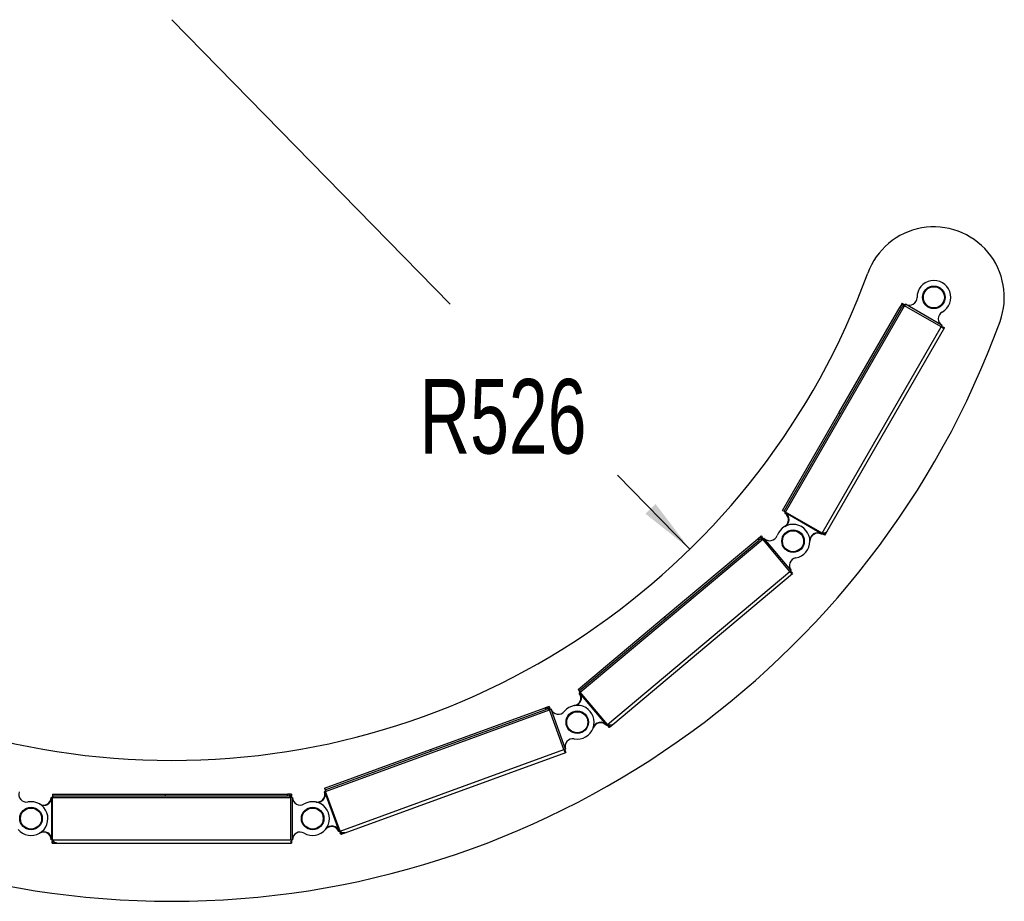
# Model space of a CAD drawing. Header units: millimetres. Extents: x 5 to 415, y 2 to 292.
# Tile 3 of 82: x 151 to 186, y 62 to 93. Entities that reach past the tile are written whole.
import ezdxf

# ---------------------------------------------------------------- set-up
doc = ezdxf.new("R2010")
doc.units = ezdxf.units.MM
doc.layers.add('CONTORNI', color=7, linetype='Continuous', lineweight=35)
doc.styles.add('SLDTEXTSTYLE1', font='TXT', dxfattribs={"width": 0.7})
doc.dimstyles.new('SLDDIMSTYLE2', dxfattribs={"dimtxt": 3.351389, "dimasz": 2, "dimexe": 0, "dimexo": 0.0625, "dimgap": 0.837847, "dimtad": 0, "dimtih": 1, "dimtoh": 1, "dimdec": 1, "dimlfac": 20, "dimrnd": 1e-09, "dimzin": 12, "dimdsep": 46, "dimtxsty": 'SLDTEXTSTYLE1', "dimsah": 1, "dimcen": 0, "dimadec": 0, "dimazin": 3, "dimtfac": 1, "dimtdec": 1, "dimtofl": 0, "dimtmove": 0, "dimatfit": 3, "dimfxl": 0, "dimfrac": 2, "dimtolj": 1, "dimtzin": 12, "dimarcsym": 0})

# ---------------------------------------------------------------- blocks, each defined once
blk = doc.blocks.new('_D_4')
at = {"layer": 'CONTORNI', "color": 7}
for p, q in [((156.695, 92.861), (166.583, 82.758)), ((175.091, 74.065), (172.52, 76.692))]:
    blk.add_line(p, q, dxfattribs=at)
blk.add_solid([(175.091, 74.065), (173.87, 75.67), (173.513, 75.32)], dxfattribs=at)
at = {"layer": 'CONTORNI', "color": 7, "insert": (165.497, 80.103), "char_height": 2.6458, "attachment_point": 1, "style": 'SLDTEXTSTYLE1'}
blk.add_mtext('R526', dxfattribs=at)

msp = doc.modelspace()

# ---------------------------------------------------------------- linework, layer by layer
at = {"color": 7, "linetype": 'Continuous', "lineweight": 25}
for p, q in [((178.486, 75.3813), (182.7168, 82.7054)), ((180.3829, 78.905), (182.5529, 82.6615)), ((180.4349, 78.875), (182.6048, 82.6315)), ((182.6279, 82.7914), (182.5529, 82.6615)), ((182.6048, 82.6315), (182.5529, 82.6615)), ((182.6279, 82.7914), (182.6799, 82.7614)), ((182.6799, 82.7614), (182.6607, 82.7282)), ((182.7468, 82.7573), (182.7168, 82.7054)), ((184.0157, 81.9551), (182.7168, 82.7054)), ((184.0457, 82.007), (182.7468, 82.7573)), ((179.7849, 74.631), (184.0157, 81.9551)), ((179.9639, 74.7009), (184.1346, 81.921)), ((184.0157, 81.9551), (184.0457, 82.007)), ((184.0826, 81.951), (184.1346, 81.921)), ((178.3821, 75.4413), (180.3829, 78.905)), ((178.4341, 75.4113), (180.4349, 78.875)), ((180.3829, 78.905), (180.4349, 78.875)), ((178.3821, 75.4413), (178.4341, 75.4113)), ((178.478, 75.3674), (178.4565, 75.4052)), ((178.463, 75.3414), (178.4712, 75.3555)), ((178.5477, 75.2925), (178.463, 75.3414)), ((178.486, 75.3813), (178.471, 75.3553)), ((178.471, 75.3553), (178.4798, 75.3503)), ((179.7612, 74.6101), (178.4798, 75.3503)), ((179.7849, 74.631), (178.486, 75.3813)), ((177.6213, 74.5306), (177.5064, 74.4342)), ((177.6213, 74.5306), (177.6599, 74.4846)), ((177.6599, 74.4846), (177.6305, 74.46)), ((179.7619, 74.5911), (179.6772, 74.64)), ((179.7612, 74.6101), (179.7699, 74.605)), ((179.7699, 74.605), (179.7619, 74.5911)), ((179.7699, 74.605), (179.7849, 74.631)), ((179.8288, 74.5871), (179.8369, 74.601)), ((179.8808, 74.5571), (179.8288, 74.5871)), ((179.8369, 74.601), (179.8888, 74.571)), ((179.8808, 74.5571), (179.8888, 74.571)), ((179.8888, 74.571), (179.9639, 74.7009)), ((171.1952, 68.9835), (177.6754, 74.4194)), ((174.1827, 71.6461), (177.5064, 74.4342)), ((174.2212, 71.6001), (177.5449, 74.3882)), ((177.5449, 74.3882), (177.5064, 74.4342)), ((177.7214, 74.4579), (177.6754, 74.4194)), ((178.6394, 73.2701), (177.6754, 74.4194)), ((178.6854, 73.3087), (177.7214, 74.4579)), ((172.1592, 67.8343), (178.6394, 73.2701)), ((172.3513, 67.8387), (178.7395, 73.1975)), ((178.6394, 73.2701), (178.6854, 73.3087)), ((178.701, 73.2435), (178.7395, 73.1975)), ((171.1181, 69.0754), (174.1827, 71.6461)), ((171.1567, 69.0295), (174.2212, 71.6001)), ((174.1827, 71.6461), (174.2212, 71.6001)), ((171.1181, 69.0754), (171.1567, 69.0295)), ((171.1599, 68.9539), (171.1724, 68.9644)), ((171.2228, 68.8789), (171.1599, 68.9539)), ((171.1952, 68.9835), (171.1722, 68.9642)), ((171.1722, 68.9642), (171.1787, 68.9565)), ((171.1829, 68.9732), (171.1757, 69.016)), ((172.1298, 67.8227), (171.1787, 68.9565)), ((172.1592, 67.8343), (171.1952, 68.9835)), ((162.1562, 65.4644), (170.1045, 68.3567)), ((165.874, 66.945), (169.9507, 68.4285)), ((165.8945, 66.8886), (169.9713, 68.3721)), ((170.0917, 68.4798), (169.9507, 68.4285)), ((169.9713, 68.3721), (169.9507, 68.4285)), ((170.1122, 68.4234), (170.0762, 68.4103)), ((170.0917, 68.4798), (170.1122, 68.4234)), ((170.1609, 68.3773), (170.1045, 68.3567)), ((170.6175, 66.9472), (170.1045, 68.3567)), ((170.6738, 66.9677), (170.1609, 68.3773)), ((172.1239, 67.8047), (172.0611, 67.8796)), ((172.1363, 67.815), (172.1592, 67.8343)), ((172.2364, 67.7423), (172.3513, 67.8387)), ((172.1365, 67.8152), (172.1239, 67.8047)), ((172.1298, 67.8227), (172.1363, 67.815)), ((172.1855, 67.778), (172.1978, 67.7883)), ((172.224, 67.732), (172.1855, 67.778)), ((172.1978, 67.7883), (172.2364, 67.7423)), ((172.224, 67.732), (172.2364, 67.7423)), ((162.1152, 65.5772), (165.874, 66.945)), ((162.1357, 65.5208), (165.8945, 66.8886)), ((162.6691, 64.0549), (170.6175, 66.9472)), ((162.8511, 63.9934), (170.6867, 66.8446)), ((165.874, 66.945), (165.8945, 66.8886)), ((170.6175, 66.9472), (170.6738, 66.9677)), ((170.6662, 66.901), (170.6867, 66.8446)), ((162.1129, 65.4487), (162.1282, 65.4543)), ((162.1463, 65.3568), (162.1129, 65.4487)), ((162.1152, 65.5772), (162.1357, 65.5208)), ((162.1562, 65.4644), (162.128, 65.4542)), ((162.128, 65.4542), (162.1314, 65.4447)), ((162.6375, 64.0541), (162.1314, 65.4447)), ((162.1411, 65.4589), (162.1489, 65.5017)), ((162.6691, 64.0549), (162.1562, 65.4644)), ((152.4126, 65.2484), (152.4289, 65.2484)), ((152.4126, 65.1506), (152.4126, 65.2484)), ((152.4287, 65.2484), (152.4287, 65.2384)), ((152.4587, 65.2484), (152.4287, 65.2484)), ((152.4287, 63.7585), (152.4287, 65.2384)), ((152.4426, 65.2484), (152.4646, 65.2859)), ((152.4587, 65.3684), (152.4587, 65.3084)), ((152.4587, 65.3684), (156.4587, 65.3684)), ((152.4587, 65.3084), (156.4587, 65.3084)), ((152.4587, 65.2484), (160.9169, 65.2484)), ((152.4587, 63.7484), (152.4587, 65.2484)), ((156.4587, 65.3684), (156.4587, 65.3084)), ((156.4587, 65.3684), (160.7969, 65.3684)), ((156.4587, 65.3084), (160.7969, 65.3084)), ((160.7969, 65.3084), (160.7969, 65.3684)), ((160.9469, 65.3684), (160.7969, 65.3684)), ((160.9469, 65.3084), (160.9086, 65.3084)), ((160.9169, 63.7484), (160.9169, 65.2484)), ((160.9769, 65.2484), (160.9169, 65.2484)), ((160.9469, 65.3684), (160.9469, 65.3084)), ((160.9769, 63.7484), (160.9769, 65.2484)), ((162.6258, 64.0391), (162.5924, 64.131)), ((162.6412, 64.0447), (162.6258, 64.0391)), ((162.6375, 64.0541), (162.6409, 64.0446)), ((162.6409, 64.0446), (162.6691, 64.0549)), ((162.6745, 63.993), (162.6896, 63.9985)), ((162.695, 63.9366), (162.6745, 63.993)), ((162.6896, 63.9985), (162.7101, 63.9421)), ((162.7101, 63.9421), (162.8511, 63.9934)), ((152.4126, 63.7484), (152.4126, 63.8462)), ((152.4287, 63.7484), (152.4126, 63.7484)), ((152.4287, 63.7585), (152.4287, 63.7484)), ((152.4287, 63.7484), (152.4587, 63.7484)), ((152.4426, 63.6284), (152.4426, 63.6884)), ((152.4426, 63.6884), (152.4587, 63.6884)), ((152.4587, 63.7484), (160.9169, 63.7484)), ((152.4587, 63.6884), (152.4587, 63.6284)), ((160.9169, 63.7484), (160.9769, 63.7484)), ((160.9469, 63.6884), (160.9469, 63.6284)), ((162.695, 63.9366), (162.7101, 63.9421)), ((152.4426, 63.6284), (152.4587, 63.6284)), ((152.4587, 63.6284), (152.6087, 63.6284)), ((152.6087, 63.6284), (160.9469, 63.6284))]:
    msp.add_line(p, q, dxfattribs=at)
for centre, radius in [((183.7553, 83.0038), 0.4), ((183.7553, 83.0038), 0.375), ((178.7534, 74.3447), 0.4), ((178.7534, 74.3447), 0.375), ((171.092, 67.9179), 0.4), ((171.092, 67.9179), 0.375), ((151.6948, 64.4984), 0.4), ((151.6948, 64.4984), 0.375), ((161.6948, 64.4984), 0.4), ((161.6948, 64.4984), 0.375)]:
    msp.add_circle(centre, radius, dxfattribs=at)
for centre, radius, start, end in [((183.7553, 83.0038), 2.5, 339.9849, 159.9849), ((156.6948, 92.8611), 26.3, 200.0151, 339.9849), ((183.7553, 83.0038), 0.6, 299.57904, 180.39508), ((182.8803, 82.9977), 0.275, 240.95331, 0.39508), ((184.1872, 82.2428), 0.275, 119.57904, 239.02081), ((156.6948, 92.8611), 31.3, 200.0151, 339.9849), ((178.3215, 75.1056), 0.275, 299.57904, 59.02081), ((178.3379, 75.1147), 0.275, 298.35004, 58.93789), ((178.7534, 74.3447), 0.6, 279.58335, 160.3994), ((177.9291, 74.6382), 0.275, 220.95763, 340.3994), ((179.628, 74.3695), 0.275, 61.03623, 181.62408), ((179.6284, 74.3507), 0.275, 60.95331, 180.39508), ((178.899, 73.4819), 0.275, 99.58335, 219.02512), ((170.9463, 68.7807), 0.275, 279.58335, 39.02512), ((170.9648, 68.7836), 0.275, 278.35435, 38.94221), ((170.4177, 68.4756), 0.275, 200.96194, 320.40371), ((171.092, 67.9179), 0.6, 259.58767, 140.40371), ((171.9163, 67.6244), 0.275, 40.95763, 160.3994), ((171.9224, 67.6421), 0.275, 41.04054, 161.6284), ((170.9338, 67.0573), 0.275, 79.58767, 199.02943), ((151.5366, 65.359), 0.275, 160.97057, 280.41233), ((161.8529, 65.359), 0.275, 259.58767, 19.02943), ((161.8713, 65.3554), 0.275, 258.35866, 18.94652), ((151.6948, 64.4984), 0.6, 219.59629, 100.41233), ((152.1377, 65.2531), 0.275, 239.59198, 359.03375), ((152.1537, 65.2434), 0.275, 238.36298, 358.95083), ((161.2519, 65.2531), 0.275, 180.96625, 300.40802), ((161.6948, 64.4984), 0.6, 239.59198, 120.40802), ((152.1377, 63.7438), 0.275, 0.96625, 120.40802), ((152.1537, 63.7535), 0.275, 1.04917, 121.63702), ((161.2519, 63.7438), 0.275, 59.59198, 179.03375), ((162.369, 63.9407), 0.275, 20.96194, 140.40371), ((162.3808, 63.9553), 0.275, 21.04485, 141.63271)]:
    msp.add_arc(centre, radius, start, end, dxfattribs=at)
for points, knots in [([(182.7318, 82.7314), (182.7143, 82.7319), (182.6794, 82.7331), (182.6277, 82.722), (182.5817, 82.6997), (182.5627, 82.6745), (182.5529, 82.6615)], [0, 0, 0, 0, 0.2453754, 0.4909149, 0.7364551, 1, 1, 1, 1]), ([(182.7168, 82.7054), (182.7029, 82.7014), (182.6751, 82.6936), (182.6355, 82.6703), (182.6141, 82.647), (182.6057, 82.633), (182.6048, 82.6315)], [0, 0, 0, 0, 0.32019668, 0.6410914, 0.96198601, 1, 1, 1, 1]), ([(182.7318, 82.7314), (182.7246, 82.7333), (182.7103, 82.7372), (182.6935, 82.7457), (182.6825, 82.7539), (182.6792, 82.7592), (182.6797, 82.7609), (182.6799, 82.7614)], [0, 0, 0, 0, 0.2289275, 0.457855, 0.686699, 0.9155428, 1, 1, 1, 1]), ([(184.0157, 81.9551), (184.0268, 81.9469), (184.0491, 81.9306), (184.0827, 81.916), (184.1108, 81.9103), (184.128, 81.9132), (184.1328, 81.9189), (184.1346, 81.921)], [0, 0, 0, 0, 0.2182973, 0.4366061, 0.6549149, 0.8732236, 1, 1, 1, 1]), ([(184.0307, 81.9811), (184.036, 81.9758), (184.0465, 81.9653), (184.0623, 81.955), (184.0749, 81.9496), (184.0811, 81.9493), (184.0823, 81.9507), (184.0826, 81.951)], [0, 0, 0, 0, 0.2289275, 0.457855, 0.686699, 0.9155428, 1, 1, 1, 1]), ([(178.4341, 75.4113), (178.4354, 75.4121), (178.438, 75.4136), (178.4494, 75.4099), (178.4641, 75.4013), (178.4771, 75.3907), (178.4842, 75.3833), (178.486, 75.3813)], [0, 0, 0, 0, 0.2289275, 0.457855, 0.686699, 0.9155428, 1, 1, 1, 1]), ([(177.6984, 74.4386), (177.6923, 74.4429), (177.6801, 74.4515), (177.6673, 74.4653), (177.6598, 74.4767), (177.6584, 74.4828), (177.6596, 74.4842), (177.6599, 74.4846)], [0, 0, 0, 0, 0.2289275, 0.457855, 0.686699, 0.9155428, 1, 1, 1, 1]), ([(179.7769, 74.6171), (179.7841, 74.6151), (179.7984, 74.6112), (179.8152, 74.6027), (179.8262, 74.5945), (179.8295, 74.5893), (179.829, 74.5875), (179.8288, 74.5871)], [0, 0, 0, 0, 0.2289275, 0.457855, 0.686699, 0.9155428, 1, 1, 1, 1]), ([(179.9639, 74.7009), (179.9548, 74.6887), (179.9367, 74.6643), (179.8927, 74.6416), (179.8401, 74.6293), (179.8037, 74.6304), (179.7849, 74.631)], [0, 0, 0, 0, 0.2453754, 0.4909149, 0.7364551, 1, 1, 1, 1]), ([(179.8369, 74.601), (179.8369, 74.6025), (179.8369, 74.6055), (179.828, 74.6136), (179.8132, 74.622), (179.7975, 74.628), (179.7876, 74.6304), (179.7849, 74.631)], [0, 0, 0, 0, 0.2289275, 0.457855, 0.686699, 0.9155428, 1, 1, 1, 1]), ([(179.8888, 74.571), (179.89, 74.5757), (179.8924, 74.5852), (179.8792, 74.6058), (179.8628, 74.6228), (179.8487, 74.6311), (179.8457, 74.6328)], [0, 0, 0, 0, 0.30616913, 0.6123543, 0.9185395, 1, 1, 1, 1]), ([(177.6984, 74.4386), (177.6822, 74.4452), (177.6497, 74.4582), (177.5974, 74.4655), (177.5465, 74.4602), (177.5201, 74.4431), (177.5064, 74.4342)], [0, 0, 0, 0, 0.2453754, 0.4909149, 0.7364551, 1, 1, 1, 1]), ([(177.6754, 74.4194), (177.661, 74.4204), (177.6322, 74.4225), (177.587, 74.4142), (177.5589, 74.3996), (177.5463, 74.3893), (177.5449, 74.3882)], [0, 0, 0, 0, 0.3201967, 0.6410914, 0.961986, 1, 1, 1, 1]), ([(178.6394, 73.2701), (178.6471, 73.2587), (178.6624, 73.2357), (178.689, 73.2105), (178.7135, 73.1955), (178.7307, 73.1924), (178.7372, 73.1961), (178.7395, 73.1975)], [0, 0, 0, 0, 0.2182973, 0.4366061, 0.6549149, 0.8732236, 1, 1, 1, 1]), ([(178.6624, 73.2894), (178.6656, 73.2827), (178.6719, 73.2692), (178.6832, 73.2541), (178.6932, 73.2448), (178.6989, 73.2424), (178.7005, 73.2432), (178.701, 73.2435)], [0, 0, 0, 0, 0.2289275, 0.457855, 0.686699, 0.9155428, 1, 1, 1, 1]), ([(171.1567, 69.0295), (171.1582, 69.0297), (171.1611, 69.0302), (171.1706, 69.0229), (171.1815, 69.0098), (171.1901, 68.9954), (171.1941, 68.986), (171.1952, 68.9835)], [0, 0, 0, 0, 0.2289275, 0.457855, 0.686699, 0.9155428, 1, 1, 1, 1]), ([(170.1327, 68.367), (170.1197, 68.3787), (170.0937, 68.4021), (170.047, 68.4268), (169.9974, 68.4392), (169.9667, 68.4321), (169.9507, 68.4285)], [0, 0, 0, 0, 0.2453754, 0.4909149, 0.7364551, 1, 1, 1, 1]), ([(170.1045, 68.3567), (170.0914, 68.3626), (170.065, 68.3745), (170.0197, 68.3821), (169.9883, 68.378), (169.9729, 68.3727), (169.9713, 68.3721)], [0, 0, 0, 0, 0.3201967, 0.6410914, 0.961986, 1, 1, 1, 1]), ([(170.1327, 68.367), (170.1285, 68.3731), (170.12, 68.3853), (170.1126, 68.4027), (170.1095, 68.416), (170.1103, 68.4221), (170.1118, 68.4231), (170.1122, 68.4234)], [0, 0, 0, 0, 0.2289275, 0.457855, 0.686699, 0.9155428, 1, 1, 1, 1]), ([(172.3513, 67.8387), (172.3386, 67.8304), (172.3133, 67.8137), (172.2641, 67.8074), (172.2105, 67.8138), (172.1767, 67.8273), (172.1592, 67.8343)], [0, 0, 0, 0, 0.2453754, 0.4909149, 0.7364551, 1, 1, 1, 1]), ([(172.1978, 67.7883), (172.1983, 67.7897), (172.1993, 67.7926), (172.1938, 67.8032), (172.1828, 67.8162), (172.1701, 67.8271), (172.1615, 67.8328), (172.1592, 67.8343)], [0, 0, 0, 0, 0.2289275, 0.457855, 0.686699, 0.9155428, 1, 1, 1, 1]), ([(172.1469, 67.8239), (172.153, 67.8197), (172.1652, 67.8111), (172.1781, 67.7973), (172.1855, 67.7859), (172.1869, 67.7798), (172.1858, 67.7784), (172.1855, 67.778)], [0, 0, 0, 0, 0.2289275, 0.457855, 0.686699, 0.9155428, 1, 1, 1, 1]), ([(172.2364, 67.7423), (172.2391, 67.7464), (172.2446, 67.7545), (172.2392, 67.7784), (172.2296, 67.7999), (172.2192, 67.8126), (172.217, 67.8152)], [0, 0, 0, 0, 0.30616913, 0.6123543, 0.9185395, 1, 1, 1, 1]), ([(170.6175, 66.9472), (170.6207, 66.9338), (170.6273, 66.9069), (170.6436, 66.8741), (170.6615, 66.8517), (170.6766, 66.8429), (170.684, 66.8442), (170.6867, 66.8446)], [0, 0, 0, 0, 0.2182973, 0.4366061, 0.6549149, 0.8732236, 1, 1, 1, 1]), ([(170.6457, 66.9574), (170.6463, 66.95), (170.6476, 66.9352), (170.6531, 66.9171), (170.6593, 66.9049), (170.6639, 66.9007), (170.6657, 66.901), (170.6662, 66.901)], [0, 0, 0, 0, 0.2289275, 0.457855, 0.686699, 0.9155428, 1, 1, 1, 1]), ([(162.1357, 65.5208), (162.1372, 65.5206), (162.1401, 65.52), (162.1465, 65.5099), (162.1523, 65.4939), (162.1554, 65.4774), (162.156, 65.4672), (162.1562, 65.4644)], [0, 0, 0, 0, 0.2289275, 0.457855, 0.686699, 0.9155428, 1, 1, 1, 1]), ([(152.4587, 65.3084), (152.46, 65.3077), (152.4626, 65.3062), (152.4652, 65.2945), (152.4651, 65.2774), (152.4624, 65.2609), (152.4595, 65.2511), (152.4587, 65.2484)], [0, 0, 0, 0, 0.2289275, 0.457855, 0.686699, 0.9155428, 1, 1, 1, 1]), ([(160.9469, 65.2484), (160.9387, 65.2639), (160.9222, 65.2947), (160.8868, 65.3339), (160.8444, 65.3626), (160.8131, 65.3664), (160.7969, 65.3684)], [0, 0, 0, 0, 0.2453754, 0.4909149, 0.7364551, 1, 1, 1, 1]), ([(160.9169, 65.2484), (160.9066, 65.2585), (160.8858, 65.2786), (160.8459, 65.3013), (160.815, 65.3082), (160.7987, 65.3084), (160.7969, 65.3084)], [0, 0, 0, 0, 0.32019668, 0.6410914, 0.96198601, 1, 1, 1, 1]), ([(160.9469, 65.2484), (160.945, 65.2556), (160.9412, 65.27), (160.9402, 65.2888), (160.9418, 65.3024), (160.9447, 65.3079), (160.9465, 65.3083), (160.9469, 65.3084)], [0, 0, 0, 0, 0.2289275, 0.457855, 0.686699, 0.9155428, 1, 1, 1, 1]), ([(162.654, 64.0494), (162.6583, 64.0433), (162.6668, 64.0311), (162.6742, 64.0137), (162.6773, 64.0004), (162.6765, 63.9942), (162.6749, 63.9933), (162.6745, 63.993)], [0, 0, 0, 0, 0.2289275, 0.457855, 0.686699, 0.9155428, 1, 1, 1, 1]), ([(162.6896, 63.9985), (162.6906, 63.9996), (162.6925, 64.002), (162.6909, 64.0138), (162.685, 64.0298), (162.6768, 64.0444), (162.6708, 64.0527), (162.6691, 64.0549)], [0, 0, 0, 0, 0.2289275, 0.457855, 0.686699, 0.9155428, 1, 1, 1, 1]), ([(162.8511, 63.9934), (162.8363, 63.9899), (162.8068, 63.9828), (162.7585, 63.9937), (162.7103, 64.0181), (162.6832, 64.0423), (162.6691, 64.0549)], [0, 0, 0, 0, 0.2453754, 0.4909149, 0.7364551, 1, 1, 1, 1]), ([(162.7101, 63.9421), (162.7141, 63.945), (162.722, 63.9507), (162.7252, 63.975), (162.7235, 63.9985), (162.718, 64.014), (162.7168, 64.0172)], [0, 0, 0, 0, 0.3061691, 0.6123543, 0.9185396, 1, 1, 1, 1]), ([(152.4426, 63.7484), (152.4445, 63.7412), (152.4484, 63.7269), (152.4494, 63.708), (152.4477, 63.6944), (152.4449, 63.6889), (152.4431, 63.6885), (152.4426, 63.6884)], [0, 0, 0, 0, 0.2289275, 0.457855, 0.686699, 0.9155428, 1, 1, 1, 1]), ([(152.6087, 63.6284), (152.5936, 63.6302), (152.5635, 63.6336), (152.5218, 63.6604), (152.4848, 63.6998), (152.4676, 63.7318), (152.4587, 63.7484)], [0, 0, 0, 0, 0.2453754, 0.4909149, 0.7364551, 1, 1, 1, 1]), ([(152.4587, 63.6884), (152.46, 63.6892), (152.4626, 63.6907), (152.4652, 63.7024), (152.4651, 63.7195), (152.4624, 63.736), (152.4595, 63.7458), (152.4587, 63.7484)], [0, 0, 0, 0, 0.2289275, 0.457855, 0.686699, 0.9155428, 1, 1, 1, 1]), ([(152.4587, 63.6284), (152.4634, 63.6298), (152.4728, 63.6325), (152.484, 63.6542), (152.4905, 63.6769), (152.4907, 63.6933), (152.4907, 63.6967)], [0, 0, 0, 0, 0.3061691, 0.6123543, 0.9185396, 1, 1, 1, 1]), ([(160.9169, 63.7484), (160.9154, 63.7347), (160.9124, 63.7073), (160.9166, 63.6709), (160.9257, 63.6437), (160.9369, 63.6302), (160.9442, 63.6289), (160.9469, 63.6284)], [0, 0, 0, 0, 0.2182973, 0.4366061, 0.6549149, 0.8732236, 1, 1, 1, 1]), ([(160.9469, 63.7484), (160.945, 63.7412), (160.9412, 63.7269), (160.9402, 63.708), (160.9418, 63.6944), (160.9447, 63.6889), (160.9465, 63.6885), (160.9469, 63.6884)], [0, 0, 0, 0, 0.2289275, 0.457855, 0.686699, 0.9155428, 1, 1, 1, 1])]:
    msp.add_open_spline(points, degree=3, knots=knots, dxfattribs=at)

# ---------------------------------------------------------------- dimensions: what is measured, and where the dimension line sits
at = {"layer": 'CONTORNI', "color": 7}
dim = msp.add_radius_dim(center=(156.6948, 92.8611), mpoint=(175.0907, 74.0654), dimstyle='SLDDIMSTYLE2', dxfattribs=at)
dim.commit()
dim.dimension.update_dxf_attribs({"geometry": '_D_4', "text_midpoint": (169.5512, 79.7253), "dimtype": 164})

doc.saveas('drawing.dxf')
